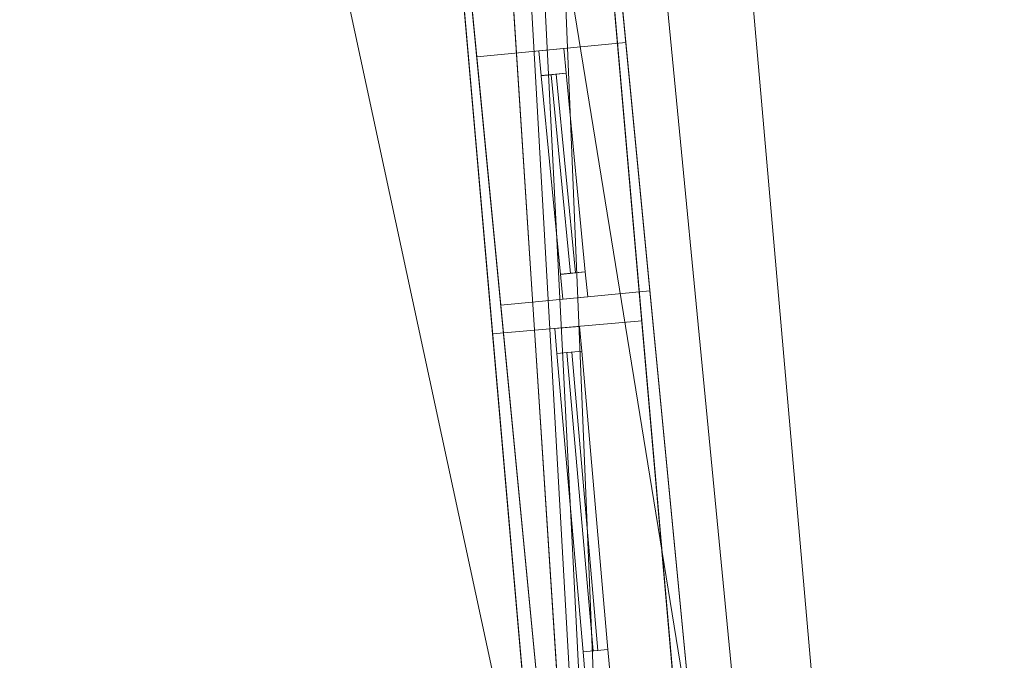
# Model space of a CAD drawing. Header units: millimetres. Extents: x -430348 to -225823, y -86243 to 5084.
# Tile 256 of 256: x -420200 to -418227, y -39183 to -37899. Entities that reach past the tile are written whole.
import ezdxf

# ---------------------------------------------------------------- set-up
doc = ezdxf.new("R2010")
doc.units = ezdxf.units.MM
for name, color, linetype, lineweight in [('A-GLAZ-CURT', 52, 'Continuous', 9), ('A-GLAZ-CWMG', 51, 'Continuous', 9), ('A-ROOF', 132, 'Continuous', 9), ('A-WALL', 113, 'Continuous', 9)]:
    doc.layers.add(name, color=color, linetype=linetype, lineweight=lineweight)

# ---------------------------------------------------------------- blocks, each defined once
blk = doc.blocks.new('System Panel - Glazed-497876-_3D_ Copy 1')
at = {"layer": 'A-GLAZ-CURT', "transparency": 33554471}
mesh = blk.add_polyface(dxfattribs=at)
corners = [(-200, 5), (-200, 5, 700), (200, 5, 700), (200, 5)]
mesh.append_faces([[corners[k] for k in face] for face in [(2, 3, 0, 1)]])
mesh = blk.add_polyface(dxfattribs=at)
corners = [(200, -5), (-200, -5), (-200, 5), (200, 5)]
mesh.append_faces([[corners[k] for k in face] for face in [(3, 0, 1, 2)]])
mesh = blk.add_polyface(dxfattribs=at)
corners = [(-200, -5, 700), (200, -5, 700), (200, 5, 700), (-200, 5, 700)]
mesh.append_faces([[corners[k] for k in face] for face in [(0, 1, 2, 3)]])
mesh = blk.add_polyface(dxfattribs=at)
corners = [(-200, -5), (-200, -5, 700), (-200, 5, 700), (-200, 5)]
mesh.append_faces([[corners[k] for k in face] for face in [(0, 1, 2, 3)]])
mesh = blk.add_polyface(dxfattribs=at)
corners = [(200, -5, 700), (200, -5), (200, 5), (200, 5, 700)]
mesh.append_faces([[corners[k] for k in face] for face in [(0, 1, 2, 3)]])
mesh = blk.add_polyface(dxfattribs=at)
corners = [(-200, -5), (200, -5), (200, -5, 700), (-200, -5, 700)]
mesh.append_faces([[corners[k] for k in face] for face in [(3, 0, 1, 2)]])
blk = doc.blocks.new('System Panel - Glazed-497880-_3D_ Copy 1')
at = {"layer": 'A-GLAZ-CURT', "transparency": 33554471}
mesh = blk.add_polyface(dxfattribs=at)
corners = [(-300, 5), (-300, 5, 1000), (300, 5, 1000), (300, 5)]
mesh.append_faces([[corners[k] for k in face] for face in [(1, 2, 3, 0)]])
mesh = blk.add_polyface(dxfattribs=at)
corners = [(300, -5), (-300, -5), (-300, 5), (300, 5)]
mesh.append_faces([[corners[k] for k in face] for face in [(3, 0, 1, 2)]])
mesh = blk.add_polyface(dxfattribs=at)
corners = [(-300, -5, 1000), (300, -5, 1000), (300, 5, 1000), (-300, 5, 1000)]
mesh.append_faces([[corners[k] for k in face] for face in [(0, 1, 2, 3)]])
mesh = blk.add_polyface(dxfattribs=at)
corners = [(-300, -5), (-300, -5, 1000), (-300, 5, 1000), (-300, 5)]
mesh.append_faces([[corners[k] for k in face] for face in [(0, 1, 2, 3)]])
mesh = blk.add_polyface(dxfattribs=at)
corners = [(300, -5, 1000), (300, -5), (300, 5), (300, 5, 1000)]
mesh.append_faces([[corners[k] for k in face] for face in [(0, 1, 2, 3)]])
mesh = blk.add_polyface(dxfattribs=at)
corners = [(-300, -5), (300, -5), (300, -5, 1000), (-300, -5, 1000)]
mesh.append_faces([[corners[k] for k in face] for face in [(3, 0, 1, 2)]])
blk = doc.blocks.new('Rectangular Mullion - 50mm x 50mm-389654-_3D_ Copy 1')
at = {"layer": 'A-GLAZ-CWMG'}
mesh = blk.add_polyface(dxfattribs=at)
corners = [(0, 25), (-50, 25), (-50, -25), (0, -25)]
mesh.append_faces([[corners[k] for k in face] for face in [(2, 3, 0, 1)]])
mesh = blk.add_polyface(dxfattribs=at)
corners = [(0, 25, -1100), (0, -25, -1100), (-50, -25, -1100), (-50, 25, -1100)]
mesh.append_faces([[corners[k] for k in face] for face in [(0, 1, 2, 3)]])
mesh = blk.add_polyface(dxfattribs=at)
corners = [(-50, 25), (0, 25), (0, 25, -1100), (-50, 25, -1100)]
mesh.append_faces([[corners[k] for k in face] for face in [(3, 0, 1, 2)]])
mesh = blk.add_polyface(dxfattribs=at)
corners = [(-50, -25), (-50, 25), (-50, 25, -1100), (-50, -25, -1100)]
mesh.append_faces([[corners[k] for k in face] for face in [(0, 1, 2, 3)]])
mesh = blk.add_polyface(dxfattribs=at)
corners = [(0, 25), (0, -25), (0, -25, -1100), (0, 25, -1100)]
mesh.append_faces([[corners[k] for k in face] for face in [(0, 1, 2, 3)]])
mesh = blk.add_polyface(dxfattribs=at)
corners = [(0, -25), (-50, -25), (-50, -25, -1100), (0, -25, -1100)]
mesh.append_faces([[corners[k] for k in face] for face in [(3, 0, 1, 2)]])
blk = doc.blocks.new('Rectangular Mullion - 50mm x 50mm-293980-_3D_ Copy 1')
at = {"layer": 'A-GLAZ-CWMG'}
mesh = blk.add_polyface(dxfattribs=at)
corners = [(0, 25), (-50, 25), (-50, -25), (0, -25)]
mesh.append_faces([[corners[k] for k in face] for face in [(3, 0, 1, 2)]])
mesh = blk.add_polyface(dxfattribs=at)
corners = [(0, 25, -600), (0, -25, -600), (-50, -25, -600), (-50, 25, -600)]
mesh.append_faces([[corners[k] for k in face] for face in [(3, 0, 1, 2)]])
mesh = blk.add_polyface(dxfattribs=at)
corners = [(-50, 25), (0, 25), (0, 25, -600), (-50, 25, -600)]
mesh.append_faces([[corners[k] for k in face] for face in [(0, 1, 2, 3)]])
mesh = blk.add_polyface(dxfattribs=at)
corners = [(-50, -25), (-50, 25), (-50, 25, -600), (-50, -25, -600)]
mesh.append_faces([[corners[k] for k in face] for face in [(3, 0, 1, 2)]])
mesh = blk.add_polyface(dxfattribs=at)
corners = [(0, 25), (0, -25), (0, -25, -600), (0, 25, -600)]
mesh.append_faces([[corners[k] for k in face] for face in [(3, 0, 1, 2)]])
mesh = blk.add_polyface(dxfattribs=at)
corners = [(0, -25), (-50, -25), (-50, -25, -600), (0, -25, -600)]
mesh.append_faces([[corners[k] for k in face] for face in [(0, 1, 2, 3)]])
blk = doc.blocks.new('Rectangular Mullion - 50mm x 50mm-389655-_3D_ Copy 1')
at = {"layer": 'A-GLAZ-CWMG'}
mesh = blk.add_polyface(dxfattribs=at)
corners = [(0, 25), (-50, 25), (-50, -25), (0, -25)]
mesh.append_faces([[corners[k] for k in face] for face in [(2, 3, 0, 1)]])
mesh = blk.add_polyface(dxfattribs=at)
corners = [(0, 25, -1100), (0, -25, -1100), (-50, -25, -1100), (-50, 25, -1100)]
mesh.append_faces([[corners[k] for k in face] for face in [(0, 1, 2, 3)]])
mesh = blk.add_polyface(dxfattribs=at)
corners = [(-50, 25), (0, 25), (0, 25, -1100), (-50, 25, -1100)]
mesh.append_faces([[corners[k] for k in face] for face in [(3, 0, 1, 2)]])
mesh = blk.add_polyface(dxfattribs=at)
corners = [(-50, -25), (-50, 25), (-50, 25, -1100), (-50, -25, -1100)]
mesh.append_faces([[corners[k] for k in face] for face in [(0, 1, 2, 3)]])
mesh = blk.add_polyface(dxfattribs=at)
corners = [(0, 25), (0, -25), (0, -25, -1100), (0, 25, -1100)]
mesh.append_faces([[corners[k] for k in face] for face in [(0, 1, 2, 3)]])
mesh = blk.add_polyface(dxfattribs=at)
corners = [(0, -25), (-50, -25), (-50, -25, -1100), (0, -25, -1100)]
mesh.append_faces([[corners[k] for k in face] for face in [(3, 0, 1, 2)]])
blk = doc.blocks.new('Rectangular Mullion - 50mm x 50mm-293846-_3D_ Copy 1')
at = {"layer": 'A-GLAZ-CWMG'}
mesh = blk.add_polyface(dxfattribs=at)
corners = [(0, 25), (-50, 25), (-50, -25), (0, -25)]
mesh.append_faces([[corners[k] for k in face] for face in [(3, 0, 1, 2)]])
mesh = blk.add_polyface(dxfattribs=at)
corners = [(0, 25, -600), (0, -25, -600), (-50, -25, -600), (-50, 25, -600)]
mesh.append_faces([[corners[k] for k in face] for face in [(3, 0, 1, 2)]])
mesh = blk.add_polyface(dxfattribs=at)
corners = [(-50, 25), (0, 25), (0, 25, -600), (-50, 25, -600)]
mesh.append_faces([[corners[k] for k in face] for face in [(0, 1, 2, 3)]])
mesh = blk.add_polyface(dxfattribs=at)
corners = [(-50, -25), (-50, 25), (-50, 25, -600), (-50, -25, -600)]
mesh.append_faces([[corners[k] for k in face] for face in [(3, 0, 1, 2)]])
mesh = blk.add_polyface(dxfattribs=at)
corners = [(0, 25), (0, -25), (0, -25, -600), (0, 25, -600)]
mesh.append_faces([[corners[k] for k in face] for face in [(3, 0, 1, 2)]])
mesh = blk.add_polyface(dxfattribs=at)
corners = [(0, -25), (-50, -25), (-50, -25, -600), (0, -25, -600)]
mesh.append_faces([[corners[k] for k in face] for face in [(0, 1, 2, 3)]])
blk = doc.blocks.new('Rectangular Mullion - 50mm x 50mm-327848-_3D_ Copy 1')
at = {"layer": 'A-GLAZ-CWMG'}
mesh = blk.add_polyface(dxfattribs=at)
corners = [(0, 25), (-50, 25), (-50, -25), (0, -25)]
mesh.append_faces([[corners[k] for k in face] for face in [(2, 3, 0, 1)]])
mesh = blk.add_polyface(dxfattribs=at)
corners = [(0, 25, -800), (0, -25, -800), (-50, -25, -800), (-50, 25, -800)]
mesh.append_faces([[corners[k] for k in face] for face in [(0, 1, 2, 3)]])
mesh = blk.add_polyface(dxfattribs=at)
corners = [(-50, 25), (0, 25), (0, 25, -800), (-50, 25, -800)]
mesh.append_faces([[corners[k] for k in face] for face in [(0, 1, 2, 3)]])
mesh = blk.add_polyface(dxfattribs=at)
corners = [(-50, -25), (-50, 25), (-50, 25, -800), (-50, -25, -800)]
mesh.append_faces([[corners[k] for k in face] for face in [(0, 1, 2, 3)]])
mesh = blk.add_polyface(dxfattribs=at)
corners = [(0, 25), (0, -25), (0, -25, -800), (0, 25, -800)]
mesh.append_faces([[corners[k] for k in face] for face in [(0, 1, 2, 3)]])
mesh = blk.add_polyface(dxfattribs=at)
corners = [(0, -25), (-50, -25), (-50, -25, -800), (0, -25, -800)]
mesh.append_faces([[corners[k] for k in face] for face in [(0, 1, 2, 3)]])
blk = doc.blocks.new('Rectangular Mullion - 50mm x 50mm-267480-_3D_ Copy 1')
at = {"layer": 'A-GLAZ-CWMG'}
mesh = blk.add_polyface(dxfattribs=at)
corners = [(0, 25), (-50, 25), (-50, -25), (0, -25)]
mesh.append_faces([[corners[k] for k in face] for face in [(2, 3, 0, 1)]])
mesh = blk.add_polyface(dxfattribs=at)
corners = [(0, 25, -400), (0, -25, -400), (-50, -25, -400), (-50, 25, -400)]
mesh.append_faces([[corners[k] for k in face] for face in [(0, 1, 2, 3)]])
mesh = blk.add_polyface(dxfattribs=at)
corners = [(-50, 25), (0, 25), (0, 25, -400), (-50, 25, -400)]
mesh.append_faces([[corners[k] for k in face] for face in [(3, 0, 1, 2)]])
mesh = blk.add_polyface(dxfattribs=at)
corners = [(-50, -25), (-50, 25), (-50, 25, -400), (-50, -25, -400)]
mesh.append_faces([[corners[k] for k in face] for face in [(3, 0, 1, 2)]])
mesh = blk.add_polyface(dxfattribs=at)
corners = [(0, 25), (0, -25), (0, -25, -400), (0, 25, -400)]
mesh.append_faces([[corners[k] for k in face] for face in [(3, 0, 1, 2)]])
mesh = blk.add_polyface(dxfattribs=at)
corners = [(0, -25), (-50, -25), (-50, -25, -400), (0, -25, -400)]
mesh.append_faces([[corners[k] for k in face] for face in [(3, 0, 1, 2)]])
blk = doc.blocks.new('Rectangular Mullion - 50mm x 50mm-327847-_3D_ Copy 1')
at = {"layer": 'A-GLAZ-CWMG'}
mesh = blk.add_polyface(dxfattribs=at)
corners = [(0, 25), (-50, 25), (-50, -25), (0, -25)]
mesh.append_faces([[corners[k] for k in face] for face in [(2, 3, 0, 1)]])
mesh = blk.add_polyface(dxfattribs=at)
corners = [(0, 25, -800), (0, -25, -800), (-50, -25, -800), (-50, 25, -800)]
mesh.append_faces([[corners[k] for k in face] for face in [(0, 1, 2, 3)]])
mesh = blk.add_polyface(dxfattribs=at)
corners = [(-50, 25), (0, 25), (0, 25, -800), (-50, 25, -800)]
mesh.append_faces([[corners[k] for k in face] for face in [(0, 1, 2, 3)]])
mesh = blk.add_polyface(dxfattribs=at)
corners = [(-50, -25), (-50, 25), (-50, 25, -800), (-50, -25, -800)]
mesh.append_faces([[corners[k] for k in face] for face in [(0, 1, 2, 3)]])
mesh = blk.add_polyface(dxfattribs=at)
corners = [(0, 25), (0, -25), (0, -25, -800), (0, 25, -800)]
mesh.append_faces([[corners[k] for k in face] for face in [(0, 1, 2, 3)]])
mesh = blk.add_polyface(dxfattribs=at)
corners = [(0, -25), (-50, -25), (-50, -25, -800), (0, -25, -800)]
mesh.append_faces([[corners[k] for k in face] for face in [(0, 1, 2, 3)]])
blk = doc.blocks.new('Rectangular Mullion - 50mm x 50mm-267481-_3D_ Copy 1')
at = {"layer": 'A-GLAZ-CWMG'}
mesh = blk.add_polyface(dxfattribs=at)
corners = [(0, 25), (-50, 25), (-50, -25), (0, -25)]
mesh.append_faces([[corners[k] for k in face] for face in [(2, 3, 0, 1)]])
mesh = blk.add_polyface(dxfattribs=at)
corners = [(0, 25, -400), (0, -25, -400), (-50, -25, -400), (-50, 25, -400)]
mesh.append_faces([[corners[k] for k in face] for face in [(0, 1, 2, 3)]])
mesh = blk.add_polyface(dxfattribs=at)
corners = [(-50, 25), (0, 25), (0, 25, -400), (-50, 25, -400)]
mesh.append_faces([[corners[k] for k in face] for face in [(3, 0, 1, 2)]])
mesh = blk.add_polyface(dxfattribs=at)
corners = [(-50, -25), (-50, 25), (-50, 25, -400), (-50, -25, -400)]
mesh.append_faces([[corners[k] for k in face] for face in [(3, 0, 1, 2)]])
mesh = blk.add_polyface(dxfattribs=at)
corners = [(0, 25), (0, -25), (0, -25, -400), (0, 25, -400)]
mesh.append_faces([[corners[k] for k in face] for face in [(3, 0, 1, 2)]])
mesh = blk.add_polyface(dxfattribs=at)
corners = [(0, -25), (-50, -25), (-50, -25, -400), (0, -25, -400)]
mesh.append_faces([[corners[k] for k in face] for face in [(3, 0, 1, 2)]])

msp = doc.modelspace()

# ---------------------------------------------------------------- block references
at = {"layer": 'A-GLAZ-CURT', "transparency": 33554471}
for name, p, rotation in [('System Panel - Glazed-497876-_3D_ Copy 1', (-419110.6, -38207.5, 65125.1), 95.52698229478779), ('System Panel - Glazed-497880-_3D_ Copy 1', (-419072.1, -38864.2, 62347.9), 94.99999999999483)]:
    msp.add_blockref(name, p, dxfattribs=dict(at, rotation=rotation))
at = {"layer": 'A-GLAZ-CWMG', "extrusion": (0, 0, -1)}
for name, p, rotation in [('Rectangular Mullion - 50mm x 50mm-327847-_3D_ Copy 1', (419134.6, -37958.6, -65075.1), 84.4730177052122), ('Rectangular Mullion - 50mm x 50mm-389655-_3D_ Copy 1', (419102.6, -38515.6, -62297.9), 85.00000000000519)]:
    msp.add_blockref(name, p, dxfattribs=dict(at, rotation=rotation))
at = {"layer": 'A-GLAZ-CWMG', "extrusion": (-0.096315, 0.995351, 0), "rotation": 90}
msp.add_blockref('Rectangular Mullion - 50mm x 50mm-267480-_3D_ Copy 1', (420842, 65875.1, 2536.6), dxfattribs=at)
at = {"layer": 'A-GLAZ-CWMG', "extrusion": (0.096315, -0.995351, 0), "rotation": 270}
msp.add_blockref('Rectangular Mullion - 50mm x 50mm-267481-_3D_ Copy 1', (-420842, 65075.1, -2136.6), dxfattribs=at)
at = {"layer": 'A-GLAZ-CWMG'}
for name, p, rotation in [('Rectangular Mullion - 50mm x 50mm-327848-_3D_ Copy 1', (-419086.5, -38456.3, 65875.1), 275.5269822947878), ('Rectangular Mullion - 50mm x 50mm-389654-_3D_ Copy 1', (-419041.5, -39212.9, 63397.9), 274.9999999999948)]:
    msp.add_blockref(name, p, dxfattribs=dict(at, rotation=rotation))
at = {"layer": 'A-GLAZ-CWMG', "extrusion": (-0.087156, 0.996195, 0), "rotation": 90}
msp.add_blockref('Rectangular Mullion - 50mm x 50mm-293980-_3D_ Copy 1', (420864.6, 63397.9, -1891.8), dxfattribs=at)
at = {"layer": 'A-GLAZ-CWMG', "extrusion": (0.087156, -0.996195, 0), "rotation": 270}
msp.add_blockref('Rectangular Mullion - 50mm x 50mm-293846-_3D_ Copy 1', (-420864.6, 62297.9, 2491.8), dxfattribs=at)

# ---------------------------------------------------------------- meshes
at = {"layer": 'A-ROOF'}
mesh = msp.add_polyface(dxfattribs=at)
corners = [(-422208.1, -39960.5, 65933.7), (-423727.2, -21697.4, 65878.8), (-420169.5, -21416.8, 63380), (-418575, -39642.7, 63380), (-419150.1, -39693, 63784.3), (-421631.5, -39910.1, 65528.3), (-422097.2, -39950.8, 65855.7), (-422184, -39958.4, 65916.8)]
mesh.append_faces([[corners[k] for k in face] for face in [(4, 5, 2, 3)]], dxfattribs={"vtx1": -1})
mesh.append_faces([[corners[k] for k in face] for face in [(5, 6, 1, 2)]], dxfattribs={"vtx1": -1, "vtx3": -1})
mesh.append_faces([[corners[k] for k in face] for face in [(7, 0, 1, 6)]], dxfattribs={"vtx2": -1})
mesh = msp.add_polyface(dxfattribs=at)
corners = [(-423727.2, -21697.4, 66000.8), (-422208.1, -39960.5, 66055.7), (-422157.3, -39956.1, 66020), (-422097.2, -39950.8, 65977.8), (-419147.2, -39692.7, 63904.3), (-418575, -39642.7, 63502.1), (-420169.5, -21416.8, 63502.1), (-422983.4, -26109.2, 65751.2), (-423056.7, -25212.2, 65747.6), (-422158.4, -25141.4, 65116.7), (-422085.1, -26038.4, 65120.3), (-423086.6, -24008.5, 65695), (-423151.6, -23213.2, 65691.8), (-422321.3, -23147.7, 65108.7), (-422256.3, -23943, 65111.9)]
mesh.append_faces([[corners[k] for k in face] for face in [(14, 9, 6, 13)]], dxfattribs={"vtx0": -1, "vtx1": -1, "vtx2": -1})
mesh.append_faces([[corners[k] for k in face] for face in [(0, 8, 11, 12)]], dxfattribs={"vtx0": -1, "vtx1": -1, "vtx3": -1})
mesh.append_faces([[corners[k] for k in face] for face in [(9, 14, 11, 8), (13, 6, 0, 12)]], dxfattribs={"vtx0": -1, "vtx2": -1})
mesh.append_faces([[corners[k] for k in face] for face in [(10, 4, 5, 6), (7, 1, 2, 3)]], dxfattribs={"vtx0": -1, "vtx3": -1})
mesh.append_faces([[corners[k] for k in face] for face in [(9, 10, 6)]], dxfattribs={"vtx1": -1, "vtx2": -1})
mesh.append_faces([[corners[k] for k in face] for face in [(3, 4, 10, 7), (0, 1, 7, 8)]], dxfattribs={"vtx1": -1, "vtx3": -1})
mesh = msp.add_polyface(dxfattribs=at)
corners = [(-420169.5, -21416.8, 63502.1), (-418575, -39642.7, 63502.1), (-418575, -39642.7, 63500), (-418575, -39642.7, 63380), (-420169.5, -21416.8, 63380)]
mesh.append_faces([[corners[k] for k in face] for face in [(2, 0, 1)]], dxfattribs={"vtx0": -1})
mesh.append_faces([[corners[k] for k in face] for face in [(4, 0, 2, 3)]], dxfattribs={"vtx1": -1})
mesh = msp.add_polyface(dxfattribs=at)
corners = [(-422038.5, -39947.6, 66020), (-422521.9, -34726.3, 66020), (-419235.7, -34422, 66020), (-418732, -39627.6, 66020)]
mesh.append_faces([[corners[k] for k in face] for face in [(2, 3, 0, 1)]])
mesh = msp.add_polyface(dxfattribs=at)
corners = [(-422521.9, -34726.3, 66120), (-422038.5, -39947.6, 66120), (-418732, -39627.6, 66120), (-419235.7, -34422, 66120)]
mesh.append_faces([[corners[k] for k in face] for face in [(1, 2, 3, 0)]])
mesh = msp.add_polyface(dxfattribs=at)
corners = [(-419235.7, -34422, 66020), (-419235.7, -34422, 66120), (-418732, -39627.6, 66120), (-418732, -39627.6, 66020)]
mesh.append_faces([[corners[k] for k in face] for face in [(1, 2, 3, 0)]])
mesh = msp.add_polyface(dxfattribs=at)
corners = [(-418846.4, -39722.8, 61217), (-419217.6, -35479, 61218.1), (-416771.1, -35271, 60960), (-416410.1, -39515.7, 60960)]
mesh.append_faces([[corners[k] for k in face] for face in [(2, 3, 0, 1)]])
mesh = msp.add_polyface(dxfattribs=at)
corners = [(-419217.6, -35479, 61318.6), (-418846.4, -39722.8, 61317.5), (-416410.1, -39515.7, 61060.6), (-416771.1, -35271, 61060.6)]
mesh.append_faces([[corners[k] for k in face] for face in [(1, 2, 3, 0)]])
mesh = msp.add_polyface(dxfattribs=at)
corners = [(-418846.4, -39722.8, 61317.5), (-419217.6, -35479, 61318.6), (-419217.6, -35479, 61218.1), (-418846.4, -39722.8, 61217)]
mesh.append_faces([[corners[k] for k in face] for face in [(0, 1, 2, 3)]])
at = {"layer": 'A-WALL'}
mesh = msp.add_polyface(dxfattribs=at)
corners = [(-420929.8, -15908.6, 56190.2), (-420903.7, -16207.4, 56190.2), (-420436, -21553.5, 56190.2), (-420409.8, -21852.4, 56190.2), (-419978.8, -26779.1, 56190.2), (-419952.6, -27077.9, 56190.2), (-419819, -28605.3, 56190.2), (-419792.9, -28904.1, 56190.2), (-419505.3, -32191.6, 56190.2), (-419479.1, -32490.4, 56190.2), (-419362.3, -33825.3, 56190.2), (-419336.2, -34124.2, 56190.2), (-419217.6, -35479, 56190.2), (-419191.5, -35777.9, 56190.2), (-418872.5, -39424, 56190.2), (-418846.4, -39722.8, 56190.2), (-418625.4, -42248.2, 56190.2), (-418924.3, -42274.3, 56190.2), (-421202.5, -16233.6, 56190.2), (-421228.7, -15934.7, 56190.2)]
mesh.append_faces([[corners[k] for k in face] for face in [(7, 17, 18, 6)]], dxfattribs={"vtx0": -1, "vtx2": -1})
mesh.append_faces([[corners[k] for k in face] for face in [(17, 13, 14, 15), (17, 11, 12, 13), (18, 0, 1, 2), (18, 2, 3, 4), (17, 9, 10, 11), (17, 7, 8, 9), (18, 4, 5, 6)]], dxfattribs={"vtx0": -1, "vtx3": -1})
mesh.append_faces([[corners[k] for k in face] for face in [(19, 0, 18)]], dxfattribs={"vtx1": -1})
mesh.append_faces([[corners[k] for k in face] for face in [(15, 16, 17)]], dxfattribs={"vtx2": -1})
mesh = msp.add_polyface(dxfattribs=at)
corners = [(-418625.4, -42248.2, 56190.2), (-418846.4, -39722.8, 56190.2), (-418872.5, -39424, 56190.2), (-419191.5, -35777.9, 56190.2), (-419217.6, -35479, 56190.2), (-419336.2, -34124.2, 56190.2), (-419362.3, -33825.3, 56190.2), (-419479.1, -32490.4, 56190.2), (-419505.3, -32191.6, 56190.2), (-419792.9, -28904.1, 56190.2), (-419819, -28605.3, 56190.2), (-419952.6, -27077.9, 56190.2), (-419978.8, -26779.1, 56190.2), (-420409.8, -21852.4, 56190.2), (-420436, -21553.5, 56190.2), (-420903.7, -16207.4, 56190.2), (-420929.8, -15908.6, 56190.2), (-420929.8, -15908.6, 61100), (-420929.8, -15908.6, 63331), (-420446, -21438.6, 63331), (-420446, -21438.6, 63574.2), (-418851.3, -39666.8, 63574.2), (-418851.3, -39666.8, 63694.2), (-418625.4, -42248.2, 63694.2), (-418787.5, -40395.3, 62297.9), (-418787.5, -40395.3, 63397.9), (-418825.1, -39965.7, 63397.9), (-418825.1, -39965.7, 62297.9), (-418892.1, -39199.8, 62297.9), (-418892.1, -39199.8, 63397.9), (-418953.1, -38502.5, 63397.9), (-418953.1, -38502.5, 62297.9), (-419110, -36709.3, 62297.9), (-419110, -36709.3, 63397.9), (-419214.6, -35513.9, 63397.9), (-419214.6, -35513.9, 62297.9), (-419467.3, -32624.9, 62297.9), (-419467.3, -32624.9, 63397.9), (-419571.9, -31429.5, 63397.9), (-419571.9, -31429.5, 62297.9), (-419739.3, -29516.8, 62297.9), (-419739.3, -29516.8, 63397.9), (-419809, -28719.9, 63397.9), (-419809, -28719.9, 62297.9), (-419868.3, -28042.5, 62297.9), (-419868.3, -28042.5, 63397.9), (-419938, -27245.5, 63397.9), (-419938, -27245.5, 62297.9), (-419972.8, -26847, 62297.9), (-419972.8, -26847, 63397.9), (-420042.6, -26050.1, 63397.9), (-420042.6, -26050.1, 62297.9), (-420198.4, -24268.8, 62297.9), (-420198.4, -24268.8, 63397.9), (-420311.7, -22973.8, 63397.9), (-420311.7, -22973.8, 62297.9), (-420543.4, -20325.8, 61879.8), (-420543.4, -20325.8, 62979.8), (-420674.1, -18831.5, 62979.8), (-420674.1, -18831.5, 61879.8), (-420813.6, -17237.6, 61879.8), (-420813.6, -17237.6, 62979.8), (-420883.3, -16440.6, 62979.8), (-420883.3, -16440.6, 61879.8), (-419829.9, -28481.5, 61141.6), (-419943.2, -27186.4, 61141.6), (-419943.2, -27186.4, 58701.6), (-419829.9, -28481.5, 58701.6), (-418690.6, -41503.5, 58874.1), (-418690.6, -41503.5, 60755.6), (-418777.7, -40507.3, 60755.6), (-418777.7, -40507.3, 58874.1), (-419396.4, -33435.8, 59934.1), (-419396.4, -33435.8, 61034.1), (-419452.2, -32798.2, 61034.1), (-419452.2, -32798.2, 59934.1)]
mesh.append_faces([[corners[k] for k in face] for face in [(23, 25, 22), (28, 70, 31), (13, 66, 12), (49, 46, 48), (42, 20, 41)]], dxfattribs={"vtx0": -1, "vtx1": -1})
mesh.append_faces([[corners[k] for k in face] for face in [(64, 40, 39, 75)]], dxfattribs={"vtx0": -1, "vtx1": -1, "vtx2": -1, "vtx3": -1})
mesh.append_faces([[corners[k] for k in face] for face in [(27, 70, 28, 29), (38, 41, 20, 21), (64, 44, 43, 40), (20, 42, 45, 46), (20, 46, 49, 50), (19, 55, 56, 57)]], dxfattribs={"vtx0": -1, "vtx1": -1, "vtx3": -1})
mesh.append_faces([[corners[k] for k in face] for face in [(0, 68, 69, 23), (24, 69, 70, 27), (7, 75, 72, 6), (39, 40, 41, 38), (26, 21, 22, 25), (31, 32, 33, 30), (35, 36, 37, 34), (21, 37, 38), (44, 64, 65, 47), (63, 17, 18, 62), (58, 18, 19, 57), (13, 55, 52)]], dxfattribs={"vtx0": -1, "vtx2": -1})
mesh.append_faces([[corners[k] for k in face] for face in [(71, 2, 3, 32), (31, 70, 71, 32), (75, 7, 8, 67), (21, 29, 30, 33), (21, 33, 34, 37), (52, 65, 66, 13), (17, 63, 60, 59), (48, 46, 47, 65)]], dxfattribs={"vtx0": -1, "vtx2": -1, "vtx3": -1})
mesh.append_faces([[corners[k] for k in face] for face in [(71, 0, 1, 2), (67, 9, 10, 11)]], dxfattribs={"vtx0": -1, "vtx3": -1})
mesh.append_faces([[corners[k] for k in face] for face in [(71, 68, 0), (5, 6, 72, 4), (67, 64, 75), (8, 9, 67)]], dxfattribs={"vtx1": -1, "vtx2": -1})
mesh.append_faces([[corners[k] for k in face] for face in [(3, 4, 72, 32), (73, 74, 36, 35), (26, 27, 29, 21), (24, 25, 23, 69), (13, 14, 56, 55), (51, 48, 65, 52), (61, 62, 18, 58), (53, 54, 20, 50)]], dxfattribs={"vtx1": -1, "vtx2": -1, "vtx3": -1})
mesh.append_faces([[corners[k] for k in face] for face in [(74, 75, 39, 36), (72, 73, 35, 32), (66, 67, 11, 12), (42, 43, 44, 45), (14, 15, 59, 56), (58, 59, 60, 61), (50, 51, 52, 53), (19, 20, 54, 55)]], dxfattribs={"vtx1": -1, "vtx3": -1})
mesh.append_faces([[corners[k] for k in face] for face in [(15, 16, 17, 59)]], dxfattribs={"vtx2": -1, "vtx3": -1})
mesh = msp.add_polyface(dxfattribs=at)
corners = [(-421228.7, -15934.7, 56190.2), (-421202.5, -16233.6, 56190.2), (-418924.3, -42274.3, 56190.2), (-418924.3, -42274.3, 63904.3), (-419150.1, -39693, 63904.3), (-419150.1, -39693, 63784.3), (-419176.3, -39394.1, 63784.3), (-420745.1, -21462.2, 63784.3), (-420745.1, -21462.2, 63538.8), (-421202.5, -16233.6, 63538.8), (-421215.9, -16081.2, 63538.8), (-421228.7, -15934.7, 63439.6), (-419086.4, -40421.4, 63397.9), (-419086.4, -40421.4, 62297.9), (-419124, -39991.8, 62297.9), (-419124, -39991.8, 63397.9), (-419191, -39226, 63397.9), (-419191, -39226, 62297.9), (-419252, -38528.6, 62297.9), (-419252, -38528.6, 63397.9), (-419408.9, -36735.5, 63397.9), (-419408.9, -36735.5, 62297.9), (-419513.5, -35540.1, 62297.9), (-419513.5, -35540.1, 63397.9), (-419766.2, -32651.1, 63397.9), (-419766.2, -32651.1, 62297.9), (-419870.8, -31455.7, 62297.9), (-419870.8, -31455.7, 63397.9), (-420038.1, -29543, 63397.9), (-420038.1, -29543, 62297.9), (-420107.9, -28746, 62297.9), (-420107.9, -28746, 63397.9), (-420167.1, -28068.6, 63397.9), (-420167.1, -28068.6, 62297.9), (-420236.8, -27271.6, 62297.9), (-420236.8, -27271.6, 63397.9), (-420271.7, -26873.2, 63397.9), (-420271.7, -26873.2, 62297.9), (-420341.4, -26076.2, 62297.9), (-420341.4, -26076.2, 63397.9), (-420497.3, -24295, 63397.9), (-420497.3, -24295, 62297.9), (-420610.6, -22999.9, 62297.9), (-420610.6, -22999.9, 63397.9), (-420842.2, -20352, 62979.8), (-420842.2, -20352, 61879.8), (-420973, -18857.7, 61879.8), (-420973, -18857.7, 62979.8), (-421112.4, -17263.8, 62979.8), (-421112.4, -17263.8, 61879.8), (-421182.1, -16466.8, 61879.8), (-421182.1, -16466.8, 62979.8), (-420242, -27212.6, 61141.6), (-420128.7, -28507.6, 61141.6), (-420128.7, -28507.6, 58701.6), (-420242, -27212.6, 58701.6), (-418989.4, -41529.6, 60755.6), (-418989.4, -41529.6, 58874.1), (-419076.6, -40533.4, 58874.1), (-419076.6, -40533.4, 60755.6), (-419695.3, -33461.9, 61034.1), (-419695.3, -33461.9, 59934.1), (-419751, -32824.4, 59934.1), (-419751, -32824.4, 61034.1)]
mesh.append_faces([[corners[k] for k in face] for face in [(52, 41, 55), (17, 14, 16)]], dxfattribs={"vtx0": -1, "vtx1": -1})
mesh.append_faces([[corners[k] for k in face] for face in [(42, 45, 55, 41), (45, 42, 8, 44), (55, 45, 1), (38, 41, 52, 37), (53, 30, 33, 52), (34, 37, 52, 33), (25, 60, 22, 24), (58, 61, 2), (23, 6, 24), (15, 5, 16, 14)]], dxfattribs={"vtx0": -1, "vtx1": -1, "vtx2": -1})
mesh.append_faces([[corners[k] for k in face] for face in [(7, 36, 35, 32), (7, 32, 31, 28), (7, 40, 39, 36), (61, 58, 21, 22), (6, 28, 27, 24)]], dxfattribs={"vtx0": -1, "vtx1": -1, "vtx3": -1})
mesh.append_faces([[corners[k] for k in face] for face in [(50, 0, 1, 49), (49, 46, 47, 48), (37, 34, 35, 36), (33, 30, 31, 32), (41, 38, 39, 40), (8, 42, 43), (2, 57, 58), (6, 19, 16, 5), (12, 3, 4), (59, 13, 14)]], dxfattribs={"vtx0": -1, "vtx2": -1})
mesh.append_faces([[corners[k] for k in face] for face in [(1, 45, 46, 49), (9, 51, 48, 47), (13, 59, 56, 3), (6, 23, 20, 19)]], dxfattribs={"vtx0": -1, "vtx2": -1, "vtx3": -1})
mesh.append_faces([[corners[k] for k in face] for face in [(62, 63, 26), (60, 61, 22), (22, 23, 24), (12, 13, 3), (6, 7, 28)]], dxfattribs={"vtx1": -1, "vtx2": -1})
mesh.append_faces([[corners[k] for k in face] for face in [(53, 54, 62, 26), (61, 62, 54, 2), (29, 30, 53, 26), (58, 59, 18, 21), (17, 18, 59, 14)]], dxfattribs={"vtx1": -1, "vtx2": -1, "vtx3": -1})
mesh.append_faces([[corners[k] for k in face] for face in [(11, 0, 50, 51), (54, 55, 1, 2), (47, 44, 8, 9), (43, 40, 7, 8), (63, 60, 25, 26), (28, 29, 26, 27), (56, 57, 2, 3), (20, 21, 18, 19), (15, 12, 4, 5)]], dxfattribs={"vtx1": -1, "vtx3": -1})
mesh.append_faces([[corners[k] for k in face] for face in [(9, 10, 11, 51)]], dxfattribs={"vtx2": -1, "vtx3": -1})
mesh = msp.add_polyface(dxfattribs=at)
corners = [(-418851.3, -39666.8, 63574.2), (-420446, -21438.6, 63574.2), (-420745.1, -21462.2, 63784.3), (-419176.3, -39394.1, 63784.3), (-419150.1, -39693, 63784.3)]
mesh.append_faces([[corners[k] for k in face] for face in [(4, 0, 3)]], dxfattribs={"vtx1": -1})
mesh.append_faces([[corners[k] for k in face] for face in [(1, 2, 3, 0)]], dxfattribs={"vtx2": -1})
mesh = msp.add_polyface(dxfattribs=at)
corners = [(-418847.8, -39365.4, 66020), (-419325.4, -34430.3, 66020), (-419624.1, -34457.9, 66020), (-419595.2, -34756.5, 66020), (-419146.7, -39391.5, 66020)]
mesh.append_faces([[corners[k] for k in face] for face in [(4, 0, 3)]], dxfattribs={"vtx1": -1})
mesh.append_faces([[corners[k] for k in face] for face in [(1, 2, 3, 0)]], dxfattribs={"vtx2": -1})
mesh = msp.add_polyface(dxfattribs=at)
corners = [(-419325.4, -34430.3, 63707.4), (-418847.8, -39365.4, 63675.5), (-419146.7, -39391.5, 63885.5), (-419595.2, -34756.5, 63915.5), (-419624.1, -34457.9, 63917.5)]
mesh.append_faces([[corners[k] for k in face] for face in [(4, 0, 3)]], dxfattribs={"vtx1": -1})
mesh.append_faces([[corners[k] for k in face] for face in [(1, 2, 3, 0)]], dxfattribs={"vtx2": -1})
mesh = msp.add_polyface(dxfattribs=at)
corners = [(-419325.4, -34430.3, 63707.4), (-419325.4, -34430.3, 66020), (-418847.8, -39365.4, 66020), (-418847.8, -39365.4, 63904.3), (-418847.8, -39365.4, 63675.5), (-419110.5, -36650.2, 63995.1), (-419110.5, -36650.2, 65875.1), (-419256.9, -35137.3, 65875.1), (-419256.9, -35137.3, 63995.1), (-418937.2, -38441.9, 65075.1), (-418937.2, -38441.9, 65875.1), (-418985.3, -37944.2, 65875.1), (-418985.3, -37944.2, 65075.1)]
mesh.append_faces([[corners[k] for k in face] for face in [(5, 12, 4)]], dxfattribs={"vtx0": -1, "vtx1": -1, "vtx2": -1})
mesh.append_faces([[corners[k] for k in face] for face in [(0, 8, 5, 4), (8, 0, 1, 7), (6, 11, 12, 5)]], dxfattribs={"vtx0": -1, "vtx2": -1})
mesh.append_faces([[corners[k] for k in face] for face in [(2, 10, 11, 6)]], dxfattribs={"vtx0": -1, "vtx2": -1, "vtx3": -1})
mesh.append_faces([[corners[k] for k in face] for face in [(12, 9, 3, 4), (2, 3, 9, 10), (6, 7, 1, 2)]], dxfattribs={"vtx1": -1, "vtx3": -1})
mesh = msp.add_polyface(dxfattribs=at)
corners = [(-419624.1, -34457.9, 66020), (-419624.1, -34457.9, 63917.5), (-419595.2, -34756.5, 63915.5), (-419146.7, -39391.5, 63885.5), (-419146.7, -39391.5, 66020), (-419595.2, -34756.5, 66020), (-419409.1, -36679.1, 65875.1), (-419409.1, -36679.1, 63995.1), (-419555.5, -35166.2, 63995.1), (-419555.5, -35166.2, 65875.1), (-419235.8, -38470.8, 65875.1), (-419235.8, -38470.8, 65075.1), (-419283.9, -37973.1, 65075.1), (-419283.9, -37973.1, 65875.1)]
mesh.append_faces([[corners[k] for k in face] for face in [(4, 6, 13, 10)]], dxfattribs={"vtx0": -1, "vtx1": -1, "vtx3": -1})
mesh.append_faces([[corners[k] for k in face] for face in [(5, 9, 6, 4), (11, 3, 4, 10)]], dxfattribs={"vtx0": -1, "vtx2": -1})
mesh.append_faces([[corners[k] for k in face] for face in [(2, 8, 9, 5), (3, 11, 12, 7)]], dxfattribs={"vtx0": -1, "vtx2": -1, "vtx3": -1})
mesh.append_faces([[corners[k] for k in face] for face in [(1, 2, 5, 0)]], dxfattribs={"vtx1": -1})
mesh.append_faces([[corners[k] for k in face] for face in [(7, 8, 2, 3), (6, 7, 12, 13)]], dxfattribs={"vtx1": -1, "vtx3": -1})
mesh = msp.add_polyface(dxfattribs=at)
corners = [(-418937.2, -38441.9, 65875.1), (-419235.8, -38470.8, 65875.1), (-419283.9, -37973.1, 65875.1), (-418985.3, -37944.2, 65875.1)]
mesh.append_faces([[corners[k] for k in face] for face in [(0, 1, 2, 3)]])
mesh = msp.add_polyface(dxfattribs=at)
corners = [(-418985.3, -37944.2, 65875.1), (-419283.9, -37973.1, 65875.1), (-419283.9, -37973.1, 65075.1), (-418985.3, -37944.2, 65075.1)]
mesh.append_faces([[corners[k] for k in face] for face in [(0, 1, 2, 3)]])
mesh = msp.add_polyface(dxfattribs=at)
corners = [(-419235.8, -38470.8, 65075.1), (-418937.2, -38441.9, 65075.1), (-418985.3, -37944.2, 65075.1), (-419283.9, -37973.1, 65075.1)]
mesh.append_faces([[corners[k] for k in face] for face in [(2, 3, 0, 1)]])
mesh = msp.add_polyface(dxfattribs=at)
corners = [(-418937.2, -38441.9, 65075.1), (-419235.8, -38470.8, 65075.1), (-419235.8, -38470.8, 65875.1), (-418937.2, -38441.9, 65875.1)]
mesh.append_faces([[corners[k] for k in face] for face in [(0, 1, 2, 3)]])
mesh = msp.add_polyface(dxfattribs=at)
corners = [(-418892.1, -39199.8, 63397.9), (-419191, -39226, 63397.9), (-419252, -38528.6, 63397.9), (-418953.1, -38502.5, 63397.9)]
mesh.append_faces([[corners[k] for k in face] for face in [(1, 2, 3, 0)]])
mesh = msp.add_polyface(dxfattribs=at)
corners = [(-418953.1, -38502.5, 63397.9), (-419252, -38528.6, 63397.9), (-419252, -38528.6, 62297.9), (-418953.1, -38502.5, 62297.9)]
mesh.append_faces([[corners[k] for k in face] for face in [(1, 2, 3, 0)]])
mesh = msp.add_polyface(dxfattribs=at)
corners = [(-419191, -39226, 62297.9), (-418892.1, -39199.8, 62297.9), (-418953.1, -38502.5, 62297.9), (-419252, -38528.6, 62297.9)]
mesh.append_faces([[corners[k] for k in face] for face in [(3, 0, 1, 2)]])

doc.saveas('drawing.dxf')
